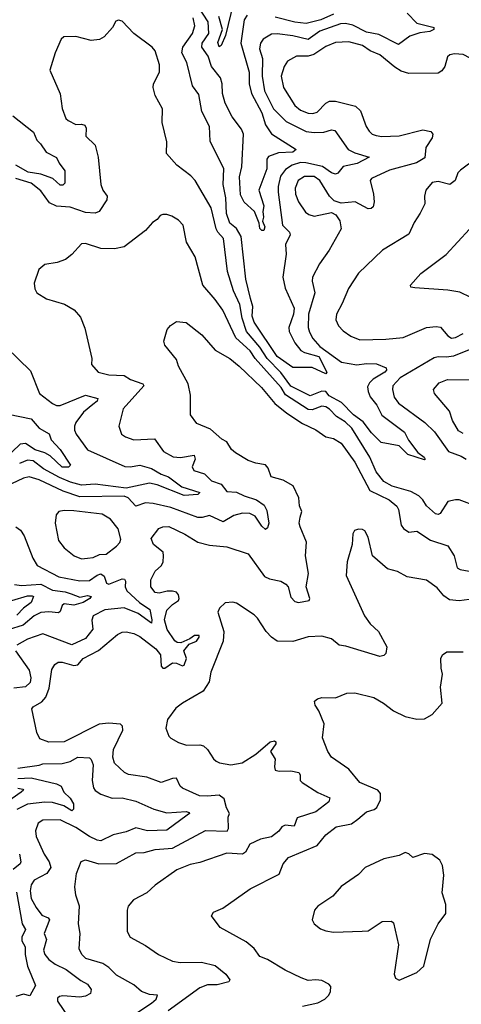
# Model space of a CAD drawing. Extents: x 1843161 to 1959474, y 907081 to 1016326.
# Tile 144 of 256: x 1863625 to 1865905, y 969758 to 974846. Entities that reach past the tile are written whole.
import ezdxf

# ---------------------------------------------------------------- set-up
doc = ezdxf.new("R2010")
doc.units = 0

msp = doc.modelspace()

# ---------------------------------------------------------------- linework, layer by layer
at = {"layer": '0CON20XD'}
for points in [[(1864800.5, 974869.5), (1864785, 974845.8), (1864766.6, 974725), (1864810.4, 974575), (1864810, 974515), (1864821.2, 974465), (1864875.2, 974365), (1864895, 974302.9), (1864925, 974256.2), (1865053.3, 974175), (1865035, 974162.3), (1864961, 974159), (1864910.2, 974139.8), (1864901.5, 974125), (1864900.7, 974075), (1864885.6, 974034.4), (1864859.3, 973965), (1864886.4, 973885), (1864881.2, 973855), (1864884.6, 973825), (1864878.1, 973805), (1864890.6, 973775), (1864885, 973756.2), (1864875, 973756.2), (1864865, 973767.5), (1864861.2, 973795), (1864838, 973855), (1864785, 973903.3), (1864765, 973941.2), (1864759.6, 974035), (1864771.4, 974085), (1864781.4, 974255), (1864770.1, 974280.1), (1864722.7, 974345), (1864686.6, 974415), (1864672.4, 974465), (1864671.2, 974515), (1864662.6, 974545), (1864616.3, 974605), (1864598.5, 974658.5), (1864565.7, 974705), (1864567.6, 974725), (1864601.7, 974775), (1864598.3, 974835), (1864546.8, 974915)], [(1864729.2, 974935), (1864687.6, 974765), (1864665, 974712.5), (1864655, 974705.7), (1864648, 974728), (1864671.9, 974795), (1864652.7, 974862.7)], [(1865625, 974879.4), (1865675, 974828.5), (1865757.5, 974807.5), (1865763.8, 974805), (1865764, 974795), (1865743.3, 974785), (1865691.8, 974778.3), (1865638.7, 974761.3), (1865581.4, 974718.6), (1865479, 974769), (1865415, 974780.9), (1865345, 974817.9), (1865307.1, 974827.1), (1865282.2, 974825), (1865175, 974786), (1865115, 974743.5), (1865035, 974763.5), (1864955, 974772.5), (1864925, 974770.6), (1864881.4, 974745), (1864868.9, 974725), (1864864.1, 974695.9), (1864879.3, 974645), (1864876.5, 974555), (1864888.4, 974478.4), (1864935, 974386), (1865000.2, 974320.2), (1865105, 974268.5), (1865145, 974262.8), (1865195.2, 974264.8), (1865235, 974276.2), (1865253.1, 974273.1), (1865321.1, 974175), (1865355, 974157.5), (1865430, 974135), (1865367.5, 974102.5), (1865295, 974086.8), (1865267.3, 974052.7), (1865255, 974047.3), (1865235, 974054.1), (1865187.9, 974087.9), (1865102.7, 974107.3), (1865075, 974108.1), (1865032.1, 974095), (1864997.4, 974072.6), (1864972.5, 974037.5), (1864959.2, 973985), (1864959.8, 973955), (1864982.3, 973785), (1865018.1, 973748.1), (1865021.5, 973735), (1864997.5, 973685), (1865001.6, 973635), (1864983.1, 973515), (1864995, 973458.6), (1865041.5, 973355), (1865038.2, 973325), (1865015.4, 973255), (1865016.6, 973235), (1865046.5, 973176.5), (1865077.2, 973137.2), (1865095.9, 973125.9), (1865169.7, 973105), (1865210.6, 973025), (1865205, 973016), (1865135, 973049.2), (1865035, 973048.2), (1864954.3, 973105), (1864835, 973283.1), (1864825.9, 973315), (1864829.4, 973365), (1864817.5, 973405), (1864792.2, 973505), (1864768, 973725), (1864745, 973767.6), (1864711, 973795), (1864693, 973845), (1864689, 973925), (1864676.2, 973995), (1864679.6, 974075), (1864607.9, 974217.9), (1864604.4, 974295), (1864565, 974371.2), (1864550.3, 974460.3), (1864516.7, 974505), (1864488.7, 974625), (1864463.2, 974675), (1864468, 974705), (1864517.8, 974775), (1864529.6, 974815), (1864520.8, 974855)], [(1865245.7, 974875), (1865180.6, 974845), (1865105, 974826.5), (1865045, 974832.8), (1864945, 974859.5)], [(1865945, 974859.1), (1866039.7, 974809.7), (1866065.7, 974775.7), (1866115, 974780), (1866140.4, 974755), (1866126.5, 974705), (1866088.9, 974655), (1866075, 974606.4), (1866035, 974621.5), (1865987.8, 974627.8), (1865915, 974666.9), (1865870.9, 974669.1), (1865845.6, 974664.4), (1865833.8, 974655), (1865820.8, 974605), (1865805, 974581.2), (1865785, 974570), (1865635, 974568.2), (1865595, 974580.5), (1865561.2, 974601.2)], [(1865561.2, 974601.2), (1865485, 974665.3), (1865435, 974684.7), (1865395, 974713.1), (1865325, 974732.3), (1865255, 974727.8), (1865205, 974707.6), (1865143.6, 974666.4), (1865115, 974658.3), (1865055, 974657.3), (1865008.7, 974631.3), (1864990, 974605), (1864974.6, 974555), (1864987.7, 974495), (1865045, 974403.1), (1865075, 974378.4), (1865115, 974362.8), (1865138.9, 974361.1), (1865161.9, 974368.1), (1865205, 974414.4), (1865225, 974425.5), (1865255, 974424.6), (1865358.9, 974398.9), (1865384.3, 974375), (1865414.4, 974295), (1865430.2, 974270.2), (1865445.4, 974255.4), (1865465, 974248.2), (1865495, 974242.8), (1865585, 974246.7), (1865706.5, 974276.5), (1865748.6, 974268.6), (1865758.8, 974255), (1865754, 974235), (1865721.8, 974185), (1865717.7, 974132.3), (1865674.3, 974105.7), (1865535, 974068.7), (1865442, 974025), (1865434.3, 974015), (1865452.7, 973945), (1865454.5, 973905), (1865450.3, 973879.7), (1865440.3, 973869.7), (1865425, 973869.4), (1865356.7, 973905), (1865285, 973897.5), (1865249.5, 973909.5), (1865223.9, 973933.9), (1865175.4, 974015.4), (1865145, 974036.2), (1865095, 974036.2), (1865063.1, 974015), (1865047.5, 973975), (1865050, 973945), (1865065, 973905.6), (1865101.4, 973851.4), (1865118.8, 973838.8), (1865145, 973831.3), (1865235, 973850), (1865257.6, 973837.6), (1865277.6, 973807.6), (1865284.2, 973765), (1865222.9, 973655), (1865172.9, 973585), (1865136.9, 973515), (1865135.6, 973494.4), (1865149.6, 973435), (1865116.5, 973325), (1865114.8, 973255), (1865121, 973231), (1865139, 973199), (1865175, 973157.8), (1865286.7, 973076.7), (1865365, 973062.3), (1865415, 973070), (1865467.6, 973067.6), (1865516.7, 973046.7), (1865518.6, 973035), (1865511.1, 973025), (1865450.8, 972989.2), (1865430.6, 972969.4), (1865421.7, 972948.3), (1865424.6, 972925), (1865435, 972897.3), (1865469.5, 972855), (1865495, 972801.8), (1865612.1, 972715), (1865633.4, 972673.4), (1865680.2, 972610.2), (1865713.8, 972585), (1865718.8, 972575), (1865715, 972571.2), (1865629.9, 972599.9), (1865585, 972643.9), (1865491.8, 972661.8), (1865442.2, 972712.2), (1865398.6, 972768.6), (1865348, 972805), (1865287.3, 972867.3), (1865222.4, 972902.4), (1865205, 972925.2), (1865185, 972926), (1865125, 972902.9), (1865025, 972952.6), (1864972.8, 973022.8), (1864903.4, 973095), (1864865, 973154.8), (1864796.6, 973235), (1864773.9, 973303.9), (1864761.1, 973375), (1864729.1, 973445), (1864698.8, 973545), (1864677.3, 973715), (1864647.9, 973747.9), (1864639, 973765), (1864614.3, 973874.3), (1864531.5, 974015), (1864509.4, 974039.4), (1864436.7, 974095), (1864383.3, 974155), (1864385.4, 974215), (1864360.5, 974315), (1864361.9, 974385), (1864324.2, 974455), (1864314.2, 974495), (1864316.7, 974515), (1864347.5, 974575), (1864346.4, 974613.6), (1864324.5, 974684.5), (1864309.2, 974705), (1864215, 974774.3), (1864155, 974838), (1864135, 974844.2), (1864121.7, 974838.3), (1864104.4, 974805), (1864062.1, 974757.9), (1864036.9, 974743.1), (1863995, 974738.9), (1863915, 974758.5), (1863853.2, 974756.8), (1863839.2, 974745), (1863808, 974675), (1863781.2, 974585), (1863833.4, 974463.4), (1863845, 974386.7), (1863864.2, 974335), (1863875, 974326), (1863915, 974304.4), (1863945, 974306.4), (1863960.9, 974300.9), (1863968.5, 974285), (1863966.2, 974245), (1864015, 974197.5), (1864030.6, 974135), (1864044.5, 973995), (1864054.6, 973964.6), (1864076.9, 973935), (1864074.7, 973915.3), (1864035.3, 973854.7), (1864015, 973846.2), (1863965, 973849.4), (1863885, 973877.5), (1863815, 973882.2), (1863779.1, 973899.1), (1863735, 973962.5), (1863685, 974001.8), (1863605, 974025.5)], [(1863590.2, 974350.2), (1863697.1, 974265), (1863713.7, 974223.7), (1863733.5, 974205), (1863762, 974162), (1863814.8, 974134.8), (1863828.8, 974105), (1863858.8, 974065), (1863858.6, 974001.4), (1863848.6, 973991.4), (1863835, 973990.8), (1863796.1, 974025), (1863735, 974047.5), (1863669.1, 974059.1), (1863605, 974093.8)], [(1865981.8, 974128.2), (1865900.8, 974069.2), (1865887.8, 974055), (1865872.9, 974015), (1865846.7, 973995), (1865785, 974009.4), (1865754.2, 974005), (1865722.5, 973965), (1865716, 973935), (1865717.5, 973895), (1865693.6, 973846.4), (1865661.7, 973798.3), (1865635, 973738.1), (1865497.5, 973655), (1865375, 973535.6), (1865322.5, 973457.5), (1865290.9, 973379.1), (1865260.6, 973325), (1865258.1, 973295), (1865270.6, 973265), (1865295, 973238.9), (1865335, 973211.2), (1865382.1, 973192.1), (1865515, 973194.6), (1865604.5, 973204.5), (1865725, 973255.7), (1865775, 973261.6), (1865797.3, 973257.3), (1865835, 973212.1), (1865855, 973201.2), (1865875, 973203.6), (1865915, 973224)], [(1865985, 972331), (1865895, 972364.5), (1865875, 972364.5), (1865835, 972357.1), (1865795.7, 972294.3), (1865785, 972289.2), (1865772.5, 972292.5), (1865725.6, 972335), (1865707.3, 972365), (1865685.7, 972385.7), (1865645, 972408.5), (1865548.9, 972435), (1865505, 972460.4), (1865465, 972510.4), (1865433, 972585), (1865340.6, 972735), (1865305, 972768.9), (1865261.6, 972795), (1865225, 972833.5), (1865205, 972845.8), (1865185, 972849.2), (1865135, 972830.9), (1865115, 972831.1), (1864998, 972908), (1864974.8, 972945), (1864841.6, 973095), (1864814.8, 973135), (1864741.6, 973201.6), (1864673.8, 973345), (1864635, 973401.1), (1864570.8, 973475), (1864531.1, 973621.1), (1864486.2, 973696.2), (1864470, 973785), (1864445, 973810), (1864410.3, 973830.3), (1864385, 973840), (1864365, 973840), (1864351.2, 973835), (1864335, 973813.8), (1864311.3, 973798.7), (1864275, 973757.5), (1864165, 973671.9), (1864115, 973662), (1864045, 973664.2), (1863965, 973689.4), (1863945, 973688.6), (1863895, 973632.5), (1863862.3, 973607.7), (1863819.1, 973590.9), (1863755, 973582), (1863724, 973555), (1863700.8, 973485), (1863702.9, 973455), (1863714.2, 973435), (1863763.8, 973403.8), (1863856.6, 973376.6), (1863906.8, 973346.8), (1863939.7, 973309.7), (1863962.1, 973252.1), (1863998, 973095), (1863996.2, 973065), (1864030, 973025), (1864085, 973010.4), (1864165, 973008.2), (1864196.9, 972986.9), (1864260.8, 972965), (1864265.7, 972955), (1864158.9, 972835), (1864136.9, 972745), (1864150.8, 972705), (1864171.1, 972691.1), (1864215, 972675.6), (1864320.5, 972680.5), (1864367.5, 972615), (1864417.3, 972587.3), (1864454.7, 972584.7), (1864525.9, 972595.9), (1864530.9, 972575), (1864516.5, 972535), (1864525, 972517.1), (1864580.1, 972500.1), (1864615, 972463.2), (1864665, 972445.5), (1864695, 972408.7), (1864745, 972405.4), (1864783.3, 972385), (1864848.5, 972365), (1864887.4, 972337.4), (1864900.6, 972310.6), (1864910.7, 972245), (1864905, 972220), (1864895, 972212), (1864875, 972229.6), (1864840.2, 972280.2), (1864814, 972295), (1864775, 972295.5), (1864730, 972285), (1864675, 972252.2), (1864605, 972284.3), (1864566.7, 972273.3), (1864545, 972273.4), (1864405, 972325.2), (1864315, 972346.6), (1864275, 972350), (1864225, 972332.2), (1864185, 972374.7), (1864165, 972383.5), (1863935, 972380.6), (1863849.5, 972409.5), (1863725, 972468.8), (1863675, 972483.3), (1863645, 972476.7), (1863553.2, 972433.2)], [(1865955, 973410), (1865897.5, 973437.5), (1865835, 973449.4), (1865665, 973460), (1865643.8, 973463.8), (1865642.5, 973475), (1865695.7, 973534.3), (1865827.8, 973632.2), (1865946.8, 973763.2)], [(1864215, 969704.6), (1864305.4, 969765), (1864329.1, 969785), (1864336, 969805), (1864295, 969808.8), (1864254, 969824), (1864215, 969858.5), (1864125, 969908.5), (1864085, 969948.9), (1864055, 969969.1), (1863965.9, 969995.9), (1863946, 970016), (1863932.2, 970045), (1863938.1, 970125), (1863928.6, 970175), (1863934.4, 970265), (1863915, 970322.5), (1863909.5, 970365), (1863918.8, 970435), (1863943.3, 970496.7), (1863964.2, 970505.8), (1864033.8, 970483.8), (1864125, 970486.1), (1864225, 970541.2), (1864268, 970542), (1864325, 970558.2), (1864415, 970565.7), (1864585, 970657.3), (1864696.7, 970653.3), (1864702.7, 970667.3), (1864700.9, 970725), (1864709.1, 970745), (1864693.5, 970773.5), (1864680.4, 970820.4), (1864655, 970838.6), (1864593.8, 970833.8), (1864553.8, 970835), (1864465, 970874.5), (1864453.5, 970885), (1864435, 970926.4), (1864415, 970925.9), (1864355, 970905.3), (1864281.8, 970931.7), (1864186.7, 970946.7), (1864166.6, 970956.6), (1864114.4, 971005), (1864105.4, 971035), (1864108.8, 971075), (1864157.9, 971175), (1864156.7, 971195), (1864145, 971205.4), (1864085, 971211.4), (1864035, 971205.8), (1863855, 971115.3), (1863775, 971113.4), (1863729.8, 971129.8), (1863712.9, 971162.9), (1863687.1, 971285), (1863694.2, 971295), (1863738.8, 971321.2), (1863760.8, 971345), (1863777.9, 971392.1), (1863791.5, 971488.5), (1863806.3, 971513.7), (1863823.8, 971526.2), (1863845, 971526.8), (1863905, 971509.2), (1863925, 971513.1), (1863952.5, 971545), (1864032.9, 971587.1), (1864130.9, 971669.1), (1864155, 971681.2), (1864175, 971683.6), (1864215, 971674.6), (1864245, 971658.2), (1864328.2, 971595), (1864351.8, 971565), (1864356.4, 971506.4), (1864365, 971495.5), (1864375, 971496.1), (1864415, 971522.2), (1864435, 971520.7), (1864465, 971507.7), (1864475, 971511.2), (1864485.7, 971545), (1864473.2, 971585), (1864500.8, 971619.2), (1864537.6, 971635), (1864552.5, 971655), (1864551.2, 971665), (1864527.5, 971665), (1864502.9, 971647.1), (1864457.1, 971627.1), (1864437.9, 971627.9), (1864426.4, 971636.4), (1864385.9, 971695), (1864373.2, 971745), (1864385.7, 971795), (1864413.4, 971825), (1864444.4, 971845.6), (1864449.4, 971855), (1864445.8, 971875), (1864435, 971887.7), (1864415, 971893.8), (1864386.5, 971893.5), (1864345, 971882.5), (1864325, 971887.1), (1864301.5, 971915), (1864301.7, 971951.7), (1864325, 971995.8), (1864357.5, 972025), (1864365.8, 972045), (1864367.5, 972075), (1864365.7, 972095), (1864316.2, 972135), (1864303.8, 972165), (1864343.3, 972216.7), (1864364, 972226), (1864395, 972227.7), (1864477.8, 972187.8), (1864545, 972146.8), (1864605, 972131.1), (1864695, 972121.6), (1864805, 972085.5), (1864889.2, 971969.2), (1864915, 971956.3), (1864974, 971945), (1864999.7, 971929.7), (1865011.2, 971915), (1865025, 971862.5), (1865045, 971840), (1865065, 971834.3), (1865120, 971845), (1865122.5, 971855), (1865104.2, 971915), (1865116.7, 971985), (1865101.2, 972075), (1865106.6, 972146.6), (1865072.9, 972225), (1865068.2, 972245), (1865072.9, 972275), (1865081.1, 972305), (1865070, 972335), (1865066.5, 972375), (1865037.1, 972437.1), (1864985, 972467.1), (1864923.6, 972483.6), (1864908.9, 972528.9), (1864895, 972545.6), (1864843.9, 972553.9), (1864805, 972568.6), (1864738.6, 972608.6), (1864719.2, 972625), (1864695, 972664), (1864668.6, 972678.6), (1864609.5, 972729.5), (1864540, 972760), (1864507.1, 972805), (1864506.8, 972906.8), (1864495.8, 972965), (1864445.8, 973055), (1864435, 973090), (1864374.2, 973164.2), (1864368.8, 973185), (1864386.7, 973245), (1864403.6, 973266.4), (1864434.1, 973285.9), (1864485, 973280.8), (1864565, 973217.1), (1864635, 973138.1), (1864710, 973095), (1864758.2, 973055), (1864873.9, 972945), (1864942.9, 972862.9), (1865005, 972813.1), (1865085, 972760.3), (1865155, 972726.9), (1865205, 972690), (1865245, 972682.7), (1865285, 972658.5), (1865355, 972559.6), (1865433.1, 972413.1), (1865532.2, 972365), (1865571.9, 972331.9), (1865580.8, 972315), (1865594.8, 972235), (1865607.1, 972217.1), (1865635, 972198.8), (1865675, 972202.5), (1865746.5, 972156.5), (1865835, 972126.9), (1865868.1, 972075), (1865884.4, 972014.4), (1865900, 972005), (1865945, 971996.1)], [(1863555, 973154.2), (1863681.7, 973031.7), (1863727.5, 972915), (1863795, 972863.3), (1863815, 972852.5), (1863835, 972853.3), (1863965, 972905.3), (1864028.2, 972888.2), (1864024.4, 972875), (1864002, 972858), (1863955, 972817.7), (1863914.6, 972765), (1863908.2, 972745), (1863907.8, 972725), (1863916.5, 972705), (1863975, 972622.9), (1864167.3, 972537.3), (1864195, 972535.2), (1864245, 972544.8), (1864305, 972526.8), (1864355, 972498.1), (1864394, 972484), (1864463.1, 972433.1), (1864556.1, 972403.9), (1864545, 972392.4), (1864475, 972387.7), (1864335, 972443), (1864295, 972451.6), (1864175, 972425.9), (1864015, 972446.2), (1863945, 972441.2), (1863887.2, 972457.2), (1863830.1, 972480.1), (1863748.9, 972525), (1863695, 972566.3), (1863665, 972570.8), (1863625, 972553.1)], [(1865945, 973140), (1865865, 973106.9), (1865828.5, 973101.5), (1865785, 973104.7), (1865765, 973099.4), (1865589.6, 972995), (1865552.1, 972955), (1865549.6, 972935), (1865559.2, 972895), (1865580.9, 972865), (1865717.5, 972765), (1865767.2, 972717.2), (1865839.6, 972615), (1865905, 972591.6), (1865930, 972575)], [(1865915, 972708), (1865891.5, 972721.5), (1865859.6, 972775), (1865844, 972824), (1865767.5, 972915), (1865761.2, 972935), (1865791.1, 972968.9), (1865833.3, 972986.7), (1865985, 972985.4)], [(1863568.1, 972808.1), (1863685, 972783.7), (1863726.2, 972736.2), (1863776.6, 972706.6), (1863787.8, 972675), (1863834.6, 972625), (1863886.7, 972545), (1863876.5, 972533.5), (1863845, 972534.7), (1863782.6, 972592.6), (1863755, 972608.8), (1863705, 972623.9), (1863655, 972655.8), (1863627.6, 972652.4), (1863545, 972574.3)], [(1863945, 972060.4), (1863975, 972063.6), (1864005, 972067.8), (1864037.9, 972082.1), (1864071.2, 972085), (1864124.2, 972125), (1864142, 972145), (1864147.3, 972162.7), (1864133.1, 972215), (1864094.4, 972265), (1864050.9, 972290.9), (1863905, 972308.2), (1863855, 972310.5), (1863826.7, 972305), (1863813, 972287), (1863808.1, 972245), (1863825.7, 972155), (1863855, 972117.1), (1863905.8, 972075), (1863945, 972060.4)], [(1863605, 972225.4), (1863629, 972209), (1863648.5, 972178.5), (1863693.6, 972063.6), (1863715.5, 972025), (1863827.4, 971967.4), (1863935, 971946), (1863985, 971948.7), (1864025, 971976.7), (1864045, 971982.1), (1864061, 971971), (1864074.2, 971934.2), (1864085, 971929.1), (1864155, 971956.7), (1864166, 971956), (1864171.2, 971945), (1864170, 971915), (1864178.4, 971895), (1864243.8, 971835), (1864297.9, 971797.9), (1864307.7, 971745), (1864305, 971728.6), (1864237.3, 971777.3), (1864165, 971807.8), (1864065, 971797.3), (1864004.5, 971765), (1863997, 971743), (1864003.4, 971696.6), (1863965, 971648.9), (1863895, 971615.3), (1863745, 971673.6), (1863665.6, 971645), (1863610.6, 971615)], [(1865945, 971850.8), (1865895, 971842.5), (1865845, 971848.9), (1865815, 971869.4), (1865780.2, 971910.2), (1865725, 971950), (1865625, 971966.5), (1865575, 971994.4), (1865525, 972008.1), (1865447.1, 972075), (1865425, 972172.5), (1865407.5, 972205), (1865395, 972212.5), (1865375, 972213.3), (1865353.9, 972206.1), (1865345, 972190), (1865342.5, 972135), (1865316, 972045), (1865311.4, 971975), (1865404.7, 971765), (1865434.2, 971724.2), (1865477.3, 971685), (1865520.5, 971605), (1865515, 971571.2), (1865505, 971560), (1865485, 971555.8), (1865309.7, 971609.7), (1865273.8, 971613.8), (1865235, 971646.4), (1865185, 971661.4), (1865115, 971657.3), (1865035, 971632.7), (1864955, 971635.7), (1864925, 971655.7), (1864897.5, 971685), (1864853.4, 971753.4), (1864835, 971770.8), (1864745, 971831.2), (1864725, 971836.2), (1864686.4, 971833.6), (1864657.5, 971805), (1864647.5, 971785), (1864680, 971685), (1864676, 971635), (1864611.9, 971475), (1864603.3, 971425), (1864573.3, 971376.7), (1864465, 971314.4), (1864431.5, 971288.5), (1864389.2, 971230.8), (1864379.2, 971185), (1864394.4, 971144.4), (1864405, 971133.8), (1864445, 971111.2), (1864486.9, 971096.9), (1864555, 971098.9), (1864575, 971093.3), (1864595.6, 971075), (1864625, 971026), (1864640, 971015), (1864656.4, 971006.4), (1864715, 970995.5), (1864774.6, 971005.4), (1864845, 971051.5), (1864918.8, 971115), (1864940.1, 971120.1), (1864947.3, 971115), (1864947.3, 971105), (1864920.3, 971065), (1864944.8, 971025), (1864940.4, 970985), (1864945, 970968), (1864965, 970962.5), (1865025, 970965.3), (1865066.6, 970956.6), (1865073.1, 970945), (1865073.3, 970915), (1865082.9, 970905), (1865163.7, 970853.7), (1865225.8, 970825), (1865221.5, 970805), (1865155, 970753.2), (1865058.2, 970721.8), (1865041.9, 970678.1), (1864995, 970684.6), (1864978.5, 970675), (1864963.8, 970653.8), (1864925.8, 970624.2), (1864868.6, 970611.4), (1864813.8, 970586.2), (1864790.8, 970545), (1864775, 970533.6), (1864695, 970540), (1864555, 970491.8), (1864505, 970480.4), (1864436.9, 970453.1), (1864325, 970374.4), (1864280.8, 970335), (1864212.3, 970297.7), (1864186, 970265), (1864180, 970245), (1864180, 970135), (1864196, 970105), (1864275, 970062.5), (1864341.2, 970015), (1864415, 969981.5), (1864454.1, 969974.1), (1864563.4, 969976.6), (1864635, 969959.4), (1864690, 969915), (1864710, 969885), (1864705.8, 969874.2), (1864645, 969858.5)], [(1863598.5, 971928.5), (1863635, 971923), (1863735, 971929), (1863795, 971898.8), (1863860.2, 971890.2), (1863890.2, 971880.2), (1863935, 971861.6), (1863975, 971871.1), (1863995, 971865.4), (1863987.5, 971855), (1863952.5, 971835), (1863905, 971820.9), (1863855, 971828.2), (1863845, 971820), (1863835, 971788.8), (1863825, 971781.4), (1863775.9, 971785.9), (1863735, 971782.3), (1863700.3, 971765), (1863642.9, 971717.1), (1863565, 971693.1)], [(1863585, 971844.8), (1863665, 971869.3), (1863689.3, 971869.3), (1863696.7, 971865), (1863685.3, 971835), (1863645.3, 971804.7), (1863610.5, 971769.5)], [(1863604.4, 971585), (1863674.1, 971485), (1863682.1, 971445), (1863679.1, 971420.9), (1863655, 971399), (1863595, 971392.2)], [(1865085, 969748.4), (1865165, 969765.3), (1865200, 969785), (1865221.1, 969805), (1865230.6, 969825), (1865231.2, 969851.2), (1865222.1, 969862.1), (1865185, 969880.9), (1865155, 969885.5), (1865115, 969881.8), (1865078, 969895), (1864996, 969935), (1864905, 969990), (1864865.6, 970005.6), (1864835, 970046), (1864795, 970082), (1864660, 970155), (1864616.2, 970215), (1864625.9, 970234.1), (1864674.4, 970255.6), (1864815, 970355.6), (1864965, 970430.8), (1864985.7, 970485), (1865013.3, 970516.7), (1865160.2, 970579.8), (1865206, 970635), (1865258.8, 970675), (1865339.1, 970690.9), (1865370.6, 970715), (1865415, 970752.2), (1865455, 970764.5), (1865469.4, 970775), (1865488.1, 970815), (1865487.3, 970847.3), (1865473.8, 970865), (1865381.4, 970905), (1865323.7, 970973.7), (1865234.3, 971035), (1865215.8, 971065), (1865189.2, 971135), (1865196.9, 971206.9), (1865170, 971275), (1865150, 971305), (1865147.5, 971325), (1865162.3, 971337.7), (1865185, 971343.8), (1865255, 971342.5), (1865313.4, 971366.6), (1865355, 971368.6), (1865454.3, 971344.3), (1865503.8, 971315), (1865555, 971274.2), (1865615.4, 971245.4), (1865675, 971232.5), (1865715, 971234.4), (1865755, 971255.7), (1865806.7, 971315), (1865797, 971397), (1865808.9, 971465), (1865801.4, 971495), (1865798.8, 971545), (1865807.5, 971565), (1865830.5, 971579.5), (1865915, 971580)], [(1863615, 970979.1), (1863725, 970994.8), (1863745, 971000.6), (1863845, 971002.5), (1863885, 971012.4), (1863925, 971035.4), (1863985, 971032.7), (1863995, 971023.1), (1864004.7, 970995), (1863998.8, 970915), (1864006.4, 970876.4), (1864015, 970863.8), (1864044.8, 970844.8), (1864103.3, 970823.3), (1864155, 970824.7), (1864225, 970807.7), (1864317.3, 970767.3), (1864385, 970747.9), (1864485.3, 970755.3), (1864499.7, 970749.7), (1864501.4, 970745), (1864490, 970735), (1864385, 970658), (1864285, 970654.8), (1864225, 970670.8), (1864175, 970650.3), (1864107.1, 970635), (1864045, 970602.9), (1864025, 970605.8), (1863985, 970625.7), (1863915, 970671.7)], [(1863615, 970924.6), (1863685, 970928), (1863815, 970897.8), (1863838.6, 970885), (1863852.7, 970855), (1863885, 970824.4), (1863902.2, 970795), (1863903.2, 970766.8), (1863895, 970757.5), (1863853.2, 970783.2), (1863795, 970801.9), (1863755, 970803.8), (1863665, 970793), (1863611.1, 970765)], [(1863615, 970875.9), (1863640.8, 970870.8), (1863644.3, 970865), (1863633.5, 970855), (1863540, 970790)], [(1863915, 970671.7), (1863835, 970711.7), (1863745, 970710.4), (1863720, 970695), (1863706.9, 970655), (1863710, 970625), (1863750.9, 970535), (1863778.2, 970495), (1863785.3, 970465), (1863765.2, 970434.8), (1863699.5, 970400.5), (1863685, 970375.8), (1863679.5, 970345), (1863684.3, 970305), (1863709.5, 970259.5), (1863739.3, 970219.3), (1863773.1, 970205), (1863779.4, 970195), (1863751.5, 970125), (1863763.9, 970093.9), (1863748.6, 970038.6), (1863755.4, 970015), (1863775, 969990.4), (1863808.2, 969965), (1863865, 969938.3), (1863940.7, 969880.7), (1863975, 969863.3), (1863993.4, 969835), (1863990.4, 969815), (1863965, 969799.8), (1863935, 969795.6), (1863847.7, 969802.3), (1863831.1, 969798.9), (1863820.6, 969789.4), (1863821.1, 969775), (1863879.1, 969689.1)], [(1863623.8, 970535), (1863631.5, 970495), (1863627.5, 970485), (1863591.6, 970455)], [(1865585, 969883.8), (1865675, 969922), (1865711.2, 969955), (1865746, 970095), (1865786, 970175), (1865825, 970227.5), (1865825.7, 970275), (1865805.8, 970335), (1865815.6, 970425.6), (1865808.6, 970475), (1865795, 970503.8), (1865755, 970532.9), (1865715, 970537.5), (1865655, 970517.5), (1865635, 970536.2), (1865615, 970542), (1865585, 970528), (1865505, 970510), (1865408, 970465), (1865375, 970430), (1865285, 970367.1), (1865242, 970318), (1865164.5, 970265.5), (1865148, 970245), (1865136, 970195), (1865146.2, 970175), (1865178.8, 970148.8), (1865205, 970138), (1865245, 970132), (1865394.2, 970135.8), (1865425, 970138.1), (1865495.8, 970185.8), (1865545, 970188.8), (1865555, 970180), (1865581.2, 970065), (1865558.8, 969915), (1865565, 969893.3), (1865585, 969883.8)], [(1863608.6, 970338.6), (1863638.6, 970175), (1863655.2, 970144.8), (1863637, 970105), (1863637, 970087), (1863654.3, 970055), (1863653.2, 970015), (1863666.2, 969955), (1863707.1, 969855), (1863678, 969802), (1863645, 969810.3), (1863605, 969799.4)], [(1864645, 969858.5), (1864595, 969858.6), (1864555, 969843.8), (1864391.5, 969725)]]:
    msp.add_lwpolyline(points, dxfattribs=at)

doc.saveas('drawing.dxf')
